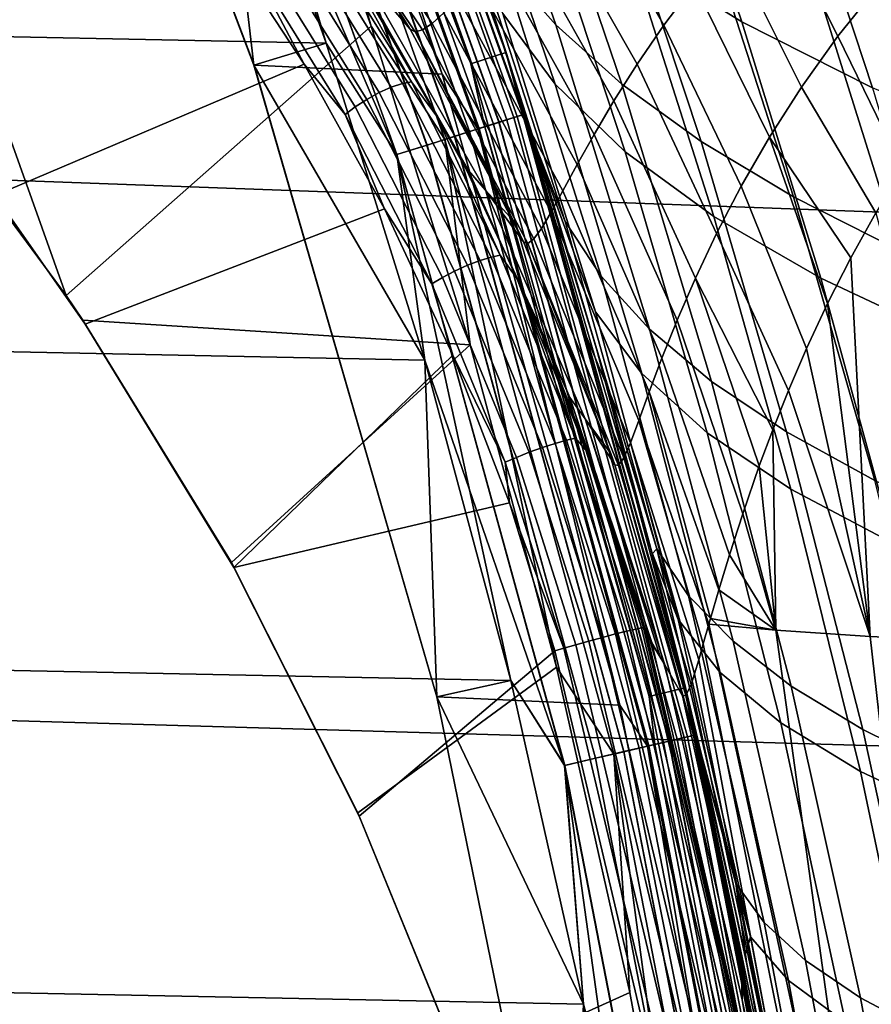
# Model space of a CAD drawing. Header units: metres. Extents: x -25 to 132, y -25 to 47.
# Tile 80 of 153: x 22.33 to 24.86, y 4.89 to 7.82. Entities that reach past the tile are written whole.
import ezdxf

# ---------------------------------------------------------------- set-up
doc = ezdxf.new("R2010")
doc.units = ezdxf.units.M
doc.layers.add('solid_12_061_031_XXX', color=7, linetype='CONTINUOUS')

msp = doc.modelspace()

# ---------------------------------------------------------------- linework, layer by layer
at = {"layer": 'solid_12_061_031_XXX'}
for points in [[(-22.5417, 9.598001), (22.909943, 8.682424), (23.241055, 7.752637), (-22.90999, 8.6823)], [(23.774746, 7.724857, 100.201744), (23.095371, 9.56639, 100.201744), (22.994549, 9.524642, 112.706161), (23.670956, 7.691156, 112.706161)], [(23.179958, 9.342362, 100.149643), (23.095371, 9.56639, 100.201744), (23.774746, 7.724857, 100.201744)], [(23.879459, 7.400772, 11.327704), (23.776426, 7.725385, 0.5), (23.097004, 9.567048, 0.5), (23.696688, 7.966616, 11.512766)], [(23.17865, 9.341835, 0.402455), (23.097004, 9.567048, 0.5), (23.776426, 7.725385, 0.5)], [(23.097004, 9.567048, 99), (23.776426, 7.725385, 99), (23.4683, 8.616199, 91.984703), (23.246632, 9.197507, 91.761658)], [(23.178757, 9.341878, 99.09697), (23.776426, 7.725385, 99), (23.097004, 9.567048, 99)], [(23.068775, 9.297551, 112.919861), (23.670956, 7.691156, 112.706161), (22.994549, 9.524642, 112.706161)], [(22.3328, 9.514504, 100), (23.025963, 7.687922, 100), (23.025928, 7.688026, 99.5), (22.332809, 9.514493, 99.5)], [(22.3328, 9.514504, 100), (22.911938, 9.485632, 100), (23.585161, 7.66095, 100), (23.025963, 7.687922, 100)], [(22.332809, 9.514493, 99.5), (23.025928, 7.688026, 99.5), (22.909941, 8.682426, 99.5)], [(23.048517, 9.289388, 100.006836), (23.585161, 7.66095, 100), (22.911938, 9.485632, 100)], [(23.80822, 7.534568, 100.100967), (23.161596, 9.334962, 100.100967), (23.179958, 9.342362, 100.149643), (23.827095, 7.540542, 100.149643)], [(23.827095, 7.540542, 100.149643), (23.179958, 9.342362, 100.149643), (23.774746, 7.724857, 100.201744)], [(23.109304, 9.313887, 0.222052), (23.754467, 7.517558, 0.222052), (23.695089, 7.498766, 0.146238), (23.051538, 9.290605, 0.146238)], [(23.75478, 7.517656, 99.277458), (23.109608, 9.314009, 99.277458), (23.051926, 9.29076, 99.353348), (23.695486, 7.498892, 99.353348)], [(23.738249, 7.512424, 100.027008), (23.093525, 9.307527, 100.027008), (23.132107, 9.323076, 100.05912), (23.777906, 7.524975, 100.05912)], [(23.152225, 9.331185, 0.308568), (23.798588, 7.53152, 0.308568), (23.754467, 7.517558, 0.222052), (23.109304, 9.313887, 0.222052)], [(23.798801, 7.531588, 99.190887), (23.152433, 9.331269, 99.190887), (23.109608, 9.314009, 99.277458), (23.75478, 7.517656, 99.277458)], [(23.777906, 7.524975, 100.05912), (23.132107, 9.323076, 100.05912), (23.161596, 9.334962, 100.100967), (23.80822, 7.534568, 100.100967)], [(23.17865, 9.341835, 0.402455), (23.82575, 7.540116, 0.402455), (23.798588, 7.53152, 0.308568), (23.152225, 9.331185, 0.308568)], [(23.825859, 7.540151, 99.09697), (23.178757, 9.341878, 99.09697), (23.152433, 9.331269, 99.190887), (23.798801, 7.531588, 99.190887)], [(23.17865, 9.341835, 0.402455), (23.776426, 7.725385, 0.5), (23.82575, 7.540116, 0.402455)], [(23.825859, 7.540151, 99.09697), (23.776426, 7.725385, 99), (23.178757, 9.341878, 99.09697)], [(23.051538, 9.290605, 0.146238), (23.695089, 7.498766, 0.146238), (23.62274, 7.47587, 0.084047), (22.981153, 9.262237, 0.084047)], [(23.695486, 7.498892, 99.353348), (23.051926, 9.29076, 99.353348), (22.981607, 9.26242, 99.415627), (23.623207, 7.476017, 99.415627)], [(23.712807, 7.504373, 112.919861), (23.068775, 9.297551, 112.919861), (23.024567, 9.279734, 113.129547), (23.667364, 7.489992, 113.129547)], [(23.691984, 7.497784, 100.006836), (23.048517, 9.289388, 100.006836), (23.093525, 9.307527, 100.027008), (23.738249, 7.512424, 100.027008)], [(23.691984, 7.497784, 100.006836), (23.585161, 7.66095, 100), (23.048517, 9.289388, 100.006836)], [(23.712807, 7.504373, 112.919861), (23.670956, 7.691156, 112.706161), (23.068775, 9.297551, 112.919861)], [(22.981153, 9.262237, 0.084047), (23.62274, 7.47587, 0.084047), (23.540203, 7.449749, 0.037873), (22.90086, 9.229876, 0.037873)], [(23.623207, 7.476017, 99.415627), (22.981607, 9.26242, 99.415627), (22.901363, 9.230079, 99.461899), (23.540722, 7.449914, 99.461899)], [(23.667364, 7.489992, 113.129547), (23.024567, 9.279734, 113.129547), (22.953003, 9.250892, 113.330261), (23.593803, 7.466712, 113.330261)], [(22.90086, 9.229876, 0.037873), (23.540203, 7.449749, 0.037873), (23.450661, 7.421412, 0.009493), (22.813747, 9.194766, 0.009493)], [(23.540722, 7.449914, 99.461899), (22.901363, 9.230079, 99.461899), (22.814283, 9.194983, 99.490395), (23.45121, 7.421586, 99.490395)], [(22.953003, 9.250892, 113.330261), (23.040827, 8.738224, 113.5177), (23.373991, 7.80338, 113.5177)], [(23.593803, 7.466712, 113.330261), (22.953003, 9.250892, 113.330261), (23.373991, 7.80338, 113.5177)], [(22.813747, 9.194766, 0.009493), (23.450661, 7.421412, 0.009493), (22.909943, 8.682424)], [(22.814283, 9.194983, 99.490395), (22.909941, 8.682426, 99.5), (23.241053, 7.752641, 99.5)], [(23.45121, 7.421586, 99.490395), (22.814283, 9.194983, 99.490395), (23.241053, 7.752641, 99.5)], [(19.734591, 9.042076, 137.897537), (19.615767, 7.443896, 138.384827), (28.245926, 7.127742, 140.651291), (28.352051, 8.664985, 140.214264)], [(23.441706, 8.890925, 90.499023), (23.76543, 7.987307, 90.825294), (23.923561, 7.807813, 90.176483), (23.615593, 8.689999, 89.866661)], [(23.876598, 8.77948, 19.161814), (24.226883, 8.552016, 20.905201), (24.477343, 7.816381, 20.608736), (24.143881, 8.022228, 18.850821)], [(22.467213, 7.002383, 115.08802), (21.844063, 8.750419, 115.090927), (22.008465, 7.621965, 115.404785)], [(23.373991, 7.80338, 113.5177), (23.040827, 8.738224, 113.5177), (21.844063, 8.750419, 115.090927), (22.467213, 7.002383, 115.08802)], [(23.465393, 8.700306, 13.588359), (23.638655, 8.46389, 15.338608), (23.921249, 7.63128, 15.03399), (23.76638, 7.841608, 13.268168)], [(24.421219, 8.723505, 87.059242), (24.693884, 7.940378, 87.342583), (25.063793, 7.766521, 86.726929), (24.80512, 8.532867, 86.458061)], [(-22.90999, 8.6823), (23.241055, 7.752637), (23.534401, 6.810429), (-23.241096, 7.75251)], [(23.025928, 7.688026, 99.5), (23.241053, 7.752641, 99.5), (22.909941, 8.682426, 99.5)], [(23.450661, 7.421412, 0.009493), (23.241055, 7.752637), (22.909943, 8.682424)], [(23.615593, 8.689999, 89.866661), (23.923561, 7.807813, 90.176483), (24.120377, 7.631427, 89.526588), (23.827419, 8.492844, 89.232651)], [(23.776426, 7.725385, 99), (23.675726, 8.0287, 92.19133), (23.4683, 8.616199, 91.984703)], [(24.226883, 8.552016, 20.905201), (24.631025, 8.335284, 22.647749), (24.865681, 7.620053, 22.365122), (24.477343, 7.816381, 20.608736)], [(24.80512, 8.532867, 86.458061), (25.063793, 7.766521, 86.726929), (25.474493, 7.599457, 86.122757), (25.22924, 8.349895, 85.867508)], [(22.896116, 8.115783, 115.242714), (23.17499, 7.690835, 115.071045), (22.25499, 7.300352, 116.364601), (21.812466, 8.517506, 116.371117)], [(23.638655, 8.46389, 15.338608), (23.864574, 8.237944, 17.093428), (24.129972, 7.430093, 16.803648), (23.921249, 7.63128, 15.03399)], [(23.827419, 8.492844, 89.232651), (24.120377, 7.631427, 89.526588), (24.355923, 7.460516, 88.87767), (24.077152, 8.30204, 88.598793)], [(23.108089, 8.379309, 125.228302), (23.489996, 7.794461, 124.925476), (23.435856, 7.882932, 124.9263)], [(23.108089, 8.379309, 125.228302), (23.505577, 7.786881, 125.223358), (23.489996, 7.794461, 124.925476)], [(23.108089, 8.379309, 125.228302), (23.135834, 8.377874, 125.531128), (23.527483, 7.792335, 125.526497), (23.505577, 7.786881, 125.223358)], [(23.135834, 8.377874, 125.531128), (23.172251, 8.385601, 125.840355), (23.555841, 7.811124, 125.835274), (23.527483, 7.792335, 125.526497)], [(23.172251, 8.385601, 125.840355), (23.217075, 8.40329, 126.156059), (23.590961, 7.843197, 126.149788), (23.555841, 7.811124, 125.835274)], [(23.97905, 8.268615, 128.141113), (24.080683, 8.36692, 128.485916), (24.336006, 7.927693, 128.490891), (24.244951, 7.806427, 128.15126)], [(24.631025, 8.335284, 22.647749), (25.08943, 8.128927, 24.387249), (25.309223, 7.432926, 24.117777), (24.865681, 7.620053, 22.365122)], [(24.077152, 8.30204, 88.598793), (24.355923, 7.460516, 88.87767), (24.630726, 7.296124, 88.232246), (24.365366, 8.118722, 87.967529)], [(24.55595, 8.181136, 129.175095), (24.686556, 8.310845, 129.518967), (24.884024, 7.925667, 129.54158), (24.762476, 7.77344, 129.204849)], [(23.889366, 8.175943, 127.799126), (23.97905, 8.268615, 128.141113), (24.244951, 7.806427, 128.15126), (24.165373, 7.690631, 127.813744)], [(23.122629, 8.256307, 115.337822), (23.293354, 8.013381, 118.199982), (23.664131, 7.373832, 118.198395), (23.411215, 7.818591, 115.163589)], [(23.297297, 7.99309, 115.193535), (23.122629, 8.256307, 115.337822), (23.411215, 7.818591, 115.163589)], [(23.864574, 8.237944, 17.093428), (24.143881, 8.022228, 18.850821), (24.393192, 7.237839, 18.575138), (24.129972, 7.430093, 16.803648)], [(23.951271, 7.223049, 91.771309), (23.643877, 8.173783, 91.468956), (23.675726, 8.0287, 92.19133), (23.868671, 7.435493, 92.381538)], [(23.643877, 8.173783, 91.468956), (23.951271, 7.223049, 91.771309), (24.058088, 7.059613, 91.111588), (23.76543, 7.987307, 90.825294)], [(23.810791, 8.090215, 127.460487), (23.889366, 8.175943, 127.799126), (24.165373, 7.690631, 127.813744), (24.096422, 7.581828, 127.478661)], [(24.439388, 8.053027, 128.832291), (24.55595, 8.181136, 129.175095), (24.762476, 7.77344, 129.204849), (24.654348, 7.622156, 128.868759)], [(23.005373, 8.011831, 115.159279), (23.17499, 7.690835, 115.071045), (22.896116, 8.115783, 115.242714)], [(23.434429, 7.621939, 114.973534), (23.136049, 8.103572, 115.151489), (23.168446, 8.115335, 115.175499), (23.467289, 7.632957, 114.997276)], [(23.467289, 7.632957, 114.997276), (23.168446, 8.115335, 115.175499), (23.195446, 8.120141, 115.207321), (23.494148, 7.63799, 115.029175)], [(23.297297, 7.99309, 115.193535), (23.494148, 7.63799, 115.029175), (23.195446, 8.120141, 115.207321)], [(24.365366, 8.118722, 87.967529), (24.630726, 7.296124, 88.232246), (24.946341, 7.13597, 87.593864), (24.693884, 7.940378, 87.342583)], [(23.361298, 7.58581, 114.957199), (23.065453, 8.063344, 115.133644), (23.100796, 8.085776, 115.137161), (23.398151, 7.605802, 114.959816)], [(23.398151, 7.605802, 114.959816), (23.100796, 8.085776, 115.137161), (23.136049, 8.103572, 115.151489), (23.434429, 7.621939, 114.973534)], [(23.742476, 8.012779, 127.125725), (23.810791, 8.090215, 127.460487), (24.096422, 7.581828, 127.478661), (24.037247, 7.481658, 127.146347)], [(23.326759, 7.563532, 114.965889), (23.032791, 8.038034, 115.141212), (23.065453, 8.063344, 115.133644), (23.361298, 7.58581, 114.957199)], [(23.297247, 7.540716, 114.985199), (23.005373, 8.011831, 115.159279), (23.032791, 8.038034, 115.141212), (23.326759, 7.563532, 114.965889)], [(23.776426, 7.725385, 99), (23.868671, 7.435493, 92.381538), (23.675726, 8.0287, 92.19133)], [(24.336006, 7.927693, 128.490891), (24.439388, 8.053027, 128.832291), (24.654348, 7.622156, 128.868759), (24.558758, 7.47308, 128.533417)], [(23.297247, 7.540716, 114.985199), (23.17499, 7.690835, 115.071045), (23.005373, 8.011831, 115.159279)], [(23.348955, 7.960381, 121.56649), (23.714991, 7.315704, 121.562874), (23.664131, 7.373832, 118.198395), (23.293354, 8.013381, 118.199982)], [(23.683592, 7.944982, 126.795372), (23.742476, 8.012779, 127.125725), (24.037247, 7.481658, 127.146347), (23.986992, 7.391848, 126.817123)], [(24.143881, 8.022228, 18.850821), (24.477343, 7.816381, 20.608736), (24.711575, 7.054195, 20.346422), (24.393192, 7.237839, 18.575138)], [(23.494148, 7.63799, 115.029175), (23.297297, 7.99309, 115.193535), (23.411215, 7.818591, 115.163589), (23.568367, 7.536581, 115.035957)], [(23.76638, 7.841608, 13.268168), (24.04122, 6.954254, 12.986567), (23.879459, 7.400772, 11.327704), (23.696688, 7.966616, 11.512766)], [(23.76543, 7.987307, 90.825294), (24.058088, 7.059613, 91.111588), (24.202545, 6.902122, 90.447708), (23.923561, 7.807813, 90.176483)], [(23.489996, 7.794461, 124.925476), (23.797781, 7.224989, 124.920738), (23.714991, 7.315704, 121.562874), (23.348955, 7.960381, 121.56649)], [(23.435856, 7.882932, 124.9263), (23.489996, 7.794461, 124.925476), (23.348955, 7.960381, 121.56649)], [(23.633333, 7.88809, 126.469917), (23.683592, 7.944982, 126.795372), (23.986992, 7.391848, 126.817123), (23.944807, 7.314171, 126.491318)], [(24.693884, 7.940378, 87.342583), (24.946341, 7.13597, 87.593864), (25.303711, 6.979617, 86.965469), (25.063793, 7.766521, 86.726929)], [(24.244951, 7.806427, 128.15126), (24.336006, 7.927693, 128.490891), (24.558758, 7.47308, 128.533417), (24.474846, 7.327613, 128.198975)], [(24.762476, 7.77344, 129.204849), (24.884024, 7.925667, 129.54158), (25.036896, 7.504927, 129.547943), (24.954309, 7.379496, 129.312454)], [(23.590961, 7.843197, 126.149788), (23.633333, 7.88809, 126.469917), (23.944807, 7.314171, 126.491318), (23.909863, 7.250366, 126.169212)], [(23.555841, 7.811124, 125.835274), (23.590961, 7.843197, 126.149788), (23.909863, 7.250366, 126.169212), (23.881361, 7.202048, 125.851021)], [(23.76638, 7.841608, 13.268168), (23.921249, 7.63128, 15.03399), (24.179832, 6.770471, 14.766937), (24.04122, 6.954254, 12.986567)], [(23.669245, 6.855877, 113.5177), (23.373991, 7.80338, 113.5177), (22.467213, 7.002383, 115.08802), (22.516632, 6.92944, 115.054115)], [(23.593803, 7.466712, 113.330261), (23.373991, 7.80338, 113.5177), (23.669245, 6.855877, 113.5177)], [(23.568367, 7.536581, 115.035957), (23.411215, 7.818591, 115.163589), (23.664131, 7.373832, 118.198395), (23.659014, 7.374689, 115.028374)], [(23.505577, 7.786881, 125.223358), (23.797781, 7.224989, 124.920738), (23.489996, 7.794461, 124.925476)], [(23.505577, 7.786881, 125.223358), (23.527483, 7.792335, 125.526497), (23.858562, 7.170609, 125.53685), (23.840824, 7.157127, 125.226685)], [(23.527483, 7.792335, 125.526497), (23.555841, 7.811124, 125.835274), (23.881361, 7.202048, 125.851021), (23.858562, 7.170609, 125.53685)], [(23.923561, 7.807813, 90.176483), (24.202545, 6.902122, 90.447708), (24.386354, 6.747108, 89.783447), (24.120377, 7.631427, 89.526588)], [(24.165373, 7.690631, 127.813744), (24.244951, 7.806427, 128.15126), (24.474846, 7.327613, 128.198975), (24.40177, 7.187314, 127.865494)], [(24.477343, 7.816381, 20.608736), (24.865681, 7.620053, 22.365122), (25.085743, 6.878853, 22.115446), (24.711575, 7.054195, 20.346422)], [(23.505577, 7.786881, 125.223358), (23.827606, 7.162333, 124.920273), (23.797781, 7.224989, 124.920738)], [(23.505577, 7.786881, 125.223358), (23.840824, 7.157127, 125.226685), (23.827606, 7.162333, 124.920273)], [(24.654348, 7.622156, 128.868759), (24.762476, 7.77344, 129.204849), (24.954309, 7.379496, 129.312454), (24.875126, 7.248074, 129.066452)], [(-23.241096, 7.75251), (23.534401, 6.810429), (23.789553, 5.857237), (-23.534437, 6.810306)], [(23.025928, 7.688026, 99.5), (23.534401, 6.810431, 99.5), (23.241053, 7.752641, 99.5)], [(23.45121, 7.421586, 99.490395), (23.241053, 7.752641, 99.5), (23.534401, 6.810431, 99.5)], [(23.450661, 7.421412, 0.009493), (23.534401, 6.810429), (23.241055, 7.752637)], [(24.307541, 5.835702, 100.201744), (23.774746, 7.724857, 100.201744), (23.670956, 7.691156, 112.706161), (24.201427, 5.810247, 112.706161)], [(23.827095, 7.540542, 100.149643), (23.774746, 7.724857, 100.201744), (24.307541, 5.835702, 100.201744)], [(24.354523, 5.644218, 10.863677), (24.309256, 5.836102, 0.5), (23.776426, 7.725385, 0.5), (24.208878, 6.239413, 11.003727)], [(23.82575, 7.540116, 0.402455), (23.776426, 7.725385, 0.5), (24.309256, 5.836102, 0.5)], [(24.05035, 6.825001, 11.158178), (24.208878, 6.239413, 11.003727), (23.776426, 7.725385, 0.5)], [(23.879459, 7.400772, 11.327704), (24.05035, 6.825001, 11.158178), (23.776426, 7.725385, 0.5)], [(23.776426, 7.725385, 99), (24.309256, 5.836102, 99), (24.046932, 6.837034, 92.555382), (23.868671, 7.435493, 92.381538)], [(23.825859, 7.540151, 99.09697), (24.309256, 5.836102, 99), (23.776426, 7.725385, 99)], [(23.17499, 7.690835, 115.071045), (23.414196, 7.260462, 114.938034), (22.523949, 6.917637, 116.190666), (22.25499, 7.300352, 116.364601)], [(23.025928, 7.688026, 99.5), (23.569775, 5.809067, 99.5), (23.534401, 6.810431, 99.5)], [(23.56982, 5.80886, 100), (23.569775, 5.809067, 99.5), (23.025928, 7.688026, 99.5), (23.025963, 7.687922, 100)], [(23.025963, 7.687922, 100), (23.585161, 7.66095, 100), (24.113699, 5.784334, 100), (23.56982, 5.80886, 100)], [(23.297247, 7.540716, 114.985199), (23.414196, 7.260462, 114.938034), (23.17499, 7.690835, 115.071045)], [(23.712807, 7.504373, 112.919861), (24.201427, 5.810247, 112.706161), (23.670956, 7.691156, 112.706161)], [(24.096422, 7.581828, 127.478661), (24.165373, 7.690631, 127.813744), (24.40177, 7.187314, 127.865494), (24.338705, 7.053921, 127.533028)], [(23.691984, 7.497784, 100.006836), (24.113699, 5.784334, 100), (23.585161, 7.66095, 100)], [(22.008465, 7.621965, 115.404785), (22.25499, 7.300352, 116.364601), (22.523949, 6.917637, 116.190666), (22.467213, 7.002383, 115.08802)], [(23.660931, 7.092495, 114.822777), (23.398151, 7.605802, 114.959816), (23.434429, 7.621939, 114.973534), (23.698156, 7.106779, 114.835999)], [(23.698156, 7.106779, 114.835999), (23.434429, 7.621939, 114.973534), (23.467289, 7.632957, 114.997276), (23.731426, 7.116993, 114.859528)], [(23.731426, 7.116993, 114.859528), (23.467289, 7.632957, 114.997276), (23.494148, 7.63799, 115.029175), (23.758127, 7.122338, 114.89151)], [(23.568367, 7.536581, 115.035957), (23.758127, 7.122338, 114.89151), (23.494148, 7.63799, 115.029175)], [(23.921249, 7.63128, 15.03399), (24.129972, 7.430093, 16.803648), (24.373396, 6.594504, 16.550365), (24.179832, 6.770471, 14.766937)], [(24.120377, 7.631427, 89.526588), (24.386354, 6.747108, 89.783447), (24.609608, 6.596705, 89.121025), (24.355923, 7.460516, 88.87767)], [(24.558758, 7.47308, 128.533417), (24.654348, 7.622156, 128.868759), (24.875126, 7.248074, 129.066452), (24.800962, 7.114532, 128.814651)], [(23.586363, 7.056434, 114.830505), (23.326759, 7.563532, 114.965889), (23.361298, 7.58581, 114.957199), (23.622665, 7.075263, 114.8209)], [(23.622665, 7.075263, 114.8209), (23.361298, 7.58581, 114.957199), (23.398151, 7.605802, 114.959816), (23.660931, 7.092495, 114.822777)], [(23.554871, 7.037485, 114.850845), (23.297247, 7.540716, 114.985199), (23.326759, 7.563532, 114.965889), (23.586363, 7.056434, 114.830505)], [(24.037247, 7.481658, 127.146347), (24.096422, 7.581828, 127.478661), (24.338705, 7.053921, 127.533028), (24.284843, 6.929371, 127.201614)], [(23.554871, 7.037485, 114.850845), (23.414196, 7.260462, 114.938034), (23.297247, 7.540716, 114.985199)], [(23.758127, 7.122338, 114.89151), (23.568367, 7.536581, 115.035957), (23.659014, 7.374689, 115.028374), (23.808287, 7.05171, 114.914513)], [(23.798588, 7.53152, 0.308568), (24.30529, 5.687657, 0.308568), (24.260231, 5.677113, 0.222052), (23.754467, 7.517558, 0.222052)], [(24.30551, 5.687708, 99.190887), (23.798801, 7.531588, 99.190887), (23.75478, 7.517656, 99.277458), (24.26055, 5.677187, 99.277458)], [(24.284168, 5.682714, 100.05912), (23.777906, 7.524975, 100.05912), (23.80822, 7.534568, 100.100967), (24.315126, 5.689959, 100.100967)], [(23.82575, 7.540116, 0.402455), (24.333031, 5.694149, 0.402455), (24.30529, 5.687657, 0.308568), (23.798588, 7.53152, 0.308568)], [(24.333143, 5.694175, 99.09697), (23.825859, 7.540151, 99.09697), (23.798801, 7.531588, 99.190887), (24.30551, 5.687708, 99.190887)], [(24.315126, 5.689959, 100.100967), (23.80822, 7.534568, 100.100967), (23.827095, 7.540542, 100.149643), (24.334404, 5.69447, 100.149643)], [(23.82575, 7.540116, 0.402455), (24.309256, 5.836102, 0.5), (24.333031, 5.694149, 0.402455)], [(24.333143, 5.694175, 99.09697), (24.309256, 5.836102, 99), (23.825859, 7.540151, 99.09697)], [(24.334404, 5.69447, 100.149643), (23.827095, 7.540542, 100.149643), (24.307541, 5.835702, 100.201744)], [(23.695089, 7.498766, 0.146238), (24.199589, 5.662922, 0.146238), (24.125698, 5.645631, 0.084047), (23.62274, 7.47587, 0.084047)], [(24.199993, 5.663017, 99.353348), (23.695486, 7.498892, 99.353348), (23.623207, 7.476017, 99.415627), (24.126175, 5.645742, 99.415627)], [(24.217684, 5.667156, 112.919861), (23.712807, 7.504373, 112.919861), (23.667364, 7.489992, 113.129547), (24.171272, 5.656296, 113.129547)], [(24.196417, 5.66218, 100.006836), (23.691984, 7.497784, 100.006836), (23.738249, 7.512424, 100.027008), (24.243666, 5.673236, 100.027008)], [(24.196417, 5.66218, 100.006836), (24.113699, 5.784334, 100), (23.691984, 7.497784, 100.006836)], [(23.754467, 7.517558, 0.222052), (24.260231, 5.677113, 0.222052), (24.199589, 5.662922, 0.146238), (23.695089, 7.498766, 0.146238)], [(24.26055, 5.677187, 99.277458), (23.75478, 7.517656, 99.277458), (23.695486, 7.498892, 99.353348), (24.199993, 5.663017, 99.353348)], [(24.217684, 5.667156, 112.919861), (24.201427, 5.810247, 112.706161), (23.712807, 7.504373, 112.919861)], [(24.243666, 5.673236, 100.027008), (23.738249, 7.512424, 100.027008), (23.777906, 7.524975, 100.05912), (24.284168, 5.682714, 100.05912)], [(23.62274, 7.47587, 0.084047), (24.125698, 5.645631, 0.084047), (24.041405, 5.625906, 0.037873), (23.540203, 7.449749, 0.037873)], [(24.126175, 5.645742, 99.415627), (23.623207, 7.476017, 99.415627), (23.540722, 7.449914, 99.461899), (24.041935, 5.626029, 99.461899)], [(24.171272, 5.656296, 113.129547), (23.667364, 7.489992, 113.129547), (23.593803, 7.466712, 113.330261), (24.096146, 5.638715, 113.330261)], [(23.986992, 7.391848, 126.817123), (24.037247, 7.481658, 127.146347), (24.284843, 6.929371, 127.201614), (24.239376, 6.815803, 126.871292)], [(24.474846, 7.327613, 128.198975), (24.558758, 7.47308, 128.533417), (24.731823, 6.978845, 128.556274), (24.669359, 6.844746, 128.297546)], [(24.558758, 7.47308, 128.533417), (24.800962, 7.114532, 128.814651), (24.731823, 6.978845, 128.556274)], [(19.615767, 7.443896, 138.384827), (19.520662, 5.818537, 138.776947), (28.161058, 5.567864, 141.002716), (28.245926, 7.127742, 140.651291)], [(23.540203, 7.449749, 0.037873), (24.041405, 5.625906, 0.037873), (23.949955, 5.604506, 0.009493), (23.450661, 7.421412, 0.009493)], [(24.041935, 5.626029, 99.461899), (23.540722, 7.449914, 99.461899), (23.45121, 7.421586, 99.490395), (23.950518, 5.604637, 99.490395)], [(23.593803, 7.466712, 113.330261), (23.669245, 6.855877, 113.5177), (23.926107, 5.897254, 113.5177)], [(24.096146, 5.638715, 113.330261), (23.593803, 7.466712, 113.330261), (23.926107, 5.897254, 113.5177)], [(24.355923, 7.460516, 88.87767), (24.609608, 6.596705, 89.121025), (24.872772, 6.451859, 88.463058), (24.630726, 7.296124, 88.232246)], [(23.450661, 7.421412, 0.009493), (23.949955, 5.604506, 0.009493), (23.534401, 6.810429)], [(23.45121, 7.421586, 99.490395), (23.534401, 6.810431, 99.5), (23.789551, 5.85724, 99.5)], [(23.950518, 5.604637, 99.490395), (23.45121, 7.421586, 99.490395), (23.789551, 5.85724, 99.5)], [(24.223614, 6.249112, 92.03231), (23.951271, 7.223049, 91.771309), (23.868671, 7.435493, 92.381538), (24.046932, 6.837034, 92.555382)], [(24.129972, 7.430093, 16.803648), (24.393192, 7.237839, 18.575138), (24.622454, 6.426177, 18.334846), (24.373396, 6.594504, 16.550365)], [(24.287575, 6.038547, 12.743577), (24.05035, 6.825001, 11.158178), (23.879459, 7.400772, 11.327704), (24.04122, 6.954254, 12.986567)], [(23.944807, 7.314171, 126.491318), (23.986992, 7.391848, 126.817123), (24.239376, 6.815803, 126.871292), (24.201506, 6.715534, 126.542107)], [(23.869295, 6.924932, 114.929764), (23.659014, 7.374689, 115.028374), (23.664131, 7.373832, 118.198395), (23.965393, 6.698746, 118.197067)], [(23.808287, 7.05171, 114.914513), (23.659014, 7.374689, 115.028374), (23.869295, 6.924932, 114.929764)], [(23.714991, 7.315704, 121.562874), (24.010796, 6.635929, 121.559898), (23.965393, 6.698746, 118.197067), (23.664131, 7.373832, 118.198395)], [(24.40177, 7.187314, 127.865494), (24.474846, 7.327613, 128.198975), (24.669359, 6.844746, 128.297546), (24.61549, 6.720108, 128.050674)], [(23.827606, 7.162333, 124.920273), (24.087143, 6.532056, 124.916168), (24.010796, 6.635929, 121.559898), (23.714991, 7.315704, 121.562874)], [(23.797781, 7.224989, 124.920738), (23.827606, 7.162333, 124.920273), (23.714991, 7.315704, 121.562874)], [(23.909863, 7.250366, 126.169212), (23.944807, 7.314171, 126.491318), (24.201506, 6.715534, 126.542107), (24.170441, 6.631016, 126.214127)], [(24.630726, 7.296124, 88.232246), (24.872772, 6.451859, 88.463058), (25.17712, 6.310532, 87.812904), (24.946341, 7.13597, 87.593864)], [(23.414196, 7.260462, 114.938034), (23.617203, 6.824684, 114.84111), (22.966465, 6.193285, 115.907089), (22.523949, 6.917637, 116.190666)], [(23.554871, 7.037485, 114.850845), (23.617203, 6.824684, 114.84111), (23.414196, 7.260462, 114.938034)], [(23.881361, 7.202048, 125.851021), (23.909863, 7.250366, 126.169212), (24.170441, 6.631016, 126.214127), (24.145397, 6.564759, 125.887421)], [(24.393192, 7.237839, 18.575138), (24.711575, 7.054195, 20.346422), (24.927576, 6.265207, 20.118345), (24.622454, 6.426177, 18.334846)], [(24.800962, 7.114532, 128.814651), (24.875126, 7.248074, 129.066452), (25.21767, 5.971708, 129.09082), (24.858349, 5.988385, 128.221878)], [(23.951271, 7.223049, 91.771309), (24.223614, 6.249112, 92.03231), (24.317863, 6.109119, 91.357819), (24.058088, 7.059613, 91.111588)], [(23.858562, 7.170609, 125.53685), (23.881361, 7.202048, 125.851021), (24.145397, 6.564759, 125.887421), (24.125603, 6.519215, 125.56208)], [(24.338705, 7.053921, 127.533028), (24.40177, 7.187314, 127.865494), (24.61549, 6.720108, 128.050674), (24.568853, 6.603124, 127.813019)], [(23.840824, 7.157127, 125.226685), (24.087143, 6.532056, 124.916168), (23.827606, 7.162333, 124.920273)], [(23.840824, 7.157127, 125.226685), (23.858562, 7.170609, 125.53685), (24.125603, 6.519215, 125.56208), (24.110313, 6.496648, 125.238235)], [(23.840824, 7.157127, 125.226685), (24.098816, 6.498992, 124.915985), (24.087143, 6.532056, 124.916168)], [(23.840824, 7.157127, 125.226685), (24.110313, 6.496648, 125.238235), (24.098816, 6.498992, 124.915985)], [(23.92197, 6.562559, 114.743973), (23.698156, 7.106779, 114.835999), (23.731426, 7.116993, 114.859528), (23.955591, 6.57192, 114.767357)], [(23.955591, 6.57192, 114.767357), (23.731426, 7.116993, 114.859528), (23.758127, 7.122338, 114.89151), (23.982134, 6.577654, 114.799408)], [(23.808287, 7.05171, 114.914513), (23.982134, 6.577654, 114.799408), (23.758127, 7.122338, 114.89151)], [(23.844393, 6.536119, 114.729729), (23.622665, 7.075263, 114.8209), (23.660931, 7.092495, 114.822777), (23.883909, 6.550305, 114.731094)], [(23.883909, 6.550305, 114.731094), (23.660931, 7.092495, 114.822777), (23.698156, 7.106779, 114.835999), (23.92197, 6.562559, 114.743973)], [(24.731823, 6.978845, 128.556274), (24.800962, 7.114532, 128.814651), (24.858349, 5.988385, 128.221878)], [(23.80652, 6.521114, 114.739983), (23.586363, 7.056434, 114.830505), (23.622665, 7.075263, 114.8209), (23.844393, 6.536119, 114.729729)], [(24.058088, 7.059613, 91.111588), (24.317863, 6.109119, 91.357819), (24.450733, 5.974053, 90.680237), (24.202545, 6.902122, 90.447708)], [(23.773262, 6.506467, 114.761055), (23.554871, 7.037485, 114.850845), (23.586363, 7.056434, 114.830505), (23.80652, 6.521114, 114.739983)], [(23.773262, 6.506467, 114.761055), (23.617203, 6.824684, 114.84111), (23.554871, 7.037485, 114.850845)], [(23.808287, 7.05171, 114.914513), (23.869295, 6.924932, 114.929764), (24.012836, 6.542318, 114.833221)], [(23.808287, 7.05171, 114.914513), (24.012836, 6.542318, 114.833221), (23.982134, 6.577654, 114.799408)], [(24.338705, 7.053921, 127.533028), (24.528841, 6.495879, 127.58699), (24.479475, 6.353274, 127.269981), (24.284843, 6.929371, 127.201614)], [(24.338705, 7.053921, 127.533028), (24.568853, 6.603124, 127.813019), (24.528841, 6.495879, 127.58699)], [(24.711575, 7.054195, 20.346422), (25.085743, 6.878853, 22.115446), (25.289289, 6.11133, 21.898823), (24.927576, 6.265207, 20.118345)], [(22.516632, 6.92944, 115.054115), (22.467213, 7.002383, 115.08802), (22.523949, 6.917637, 116.190666)], [(24.669359, 6.844746, 128.297546), (24.731823, 6.978845, 128.556274), (24.858349, 5.988385, 128.221878)], [(24.04122, 6.954254, 12.986567), (24.179832, 6.770471, 14.766937), (24.412161, 5.881605, 14.537491), (24.287575, 6.038547, 12.743577)], [(22.516632, 6.92944, 115.054115), (22.523949, 6.917637, 116.190666), (22.966465, 6.193285, 115.907089), (22.958937, 6.207895, 114.752975)], [(22.958937, 6.207895, 114.752975), (23.669245, 6.855877, 113.5177), (22.516632, 6.92944, 115.054115)], [(23.869295, 6.924932, 114.929764), (23.965393, 6.698746, 118.197067), (24.194094, 5.995112, 118.238663), (24.043882, 6.470895, 114.866325)], [(24.012836, 6.542318, 114.833221), (23.869295, 6.924932, 114.929764), (24.043882, 6.470895, 114.866325)], [(24.239376, 6.815803, 126.871292), (24.284843, 6.929371, 127.201614), (24.479475, 6.353274, 127.269981), (24.440147, 6.230753, 126.97538)], [(24.202545, 6.902122, 90.447708), (24.450733, 5.974053, 90.680237), (24.623552, 5.840879, 90.003075), (24.386354, 6.747108, 89.783447)], [(23.335129, 5.463652, 114.500961), (23.926107, 5.897254, 113.5177), (23.669245, 6.855877, 113.5177), (22.958937, 6.207895, 114.752975)], [(23.617203, 6.824684, 114.84111), (23.785557, 6.38556, 114.77887), (22.966465, 6.193285, 115.907089)], [(23.773262, 6.506467, 114.761055), (23.785557, 6.38556, 114.77887), (23.617203, 6.824684, 114.84111)], [(24.309256, 5.836102, 99), (24.210329, 6.233775, 92.712906), (24.046932, 6.837034, 92.555382)], [(24.223614, 6.249112, 92.03231), (24.046932, 6.837034, 92.555382), (24.210329, 6.233775, 92.712906)], [(24.287575, 6.038547, 12.743577), (24.208878, 6.239413, 11.003727), (24.05035, 6.825001, 11.158178)], [(24.61549, 6.720108, 128.050674), (24.669359, 6.844746, 128.297546), (24.858349, 5.988385, 128.221878)], [(-23.534437, 6.810306), (23.789553, 5.857237), (24.006157, 4.894311), (-23.789581, 5.857118)], [(23.569775, 5.809067, 99.5), (23.789551, 5.85724, 99.5), (23.534401, 6.810431, 99.5)], [(23.949955, 5.604506, 0.009493), (23.789553, 5.857237), (23.534401, 6.810429)], [(24.201506, 6.715534, 126.542107), (24.239376, 6.815803, 126.871292), (24.440147, 6.230753, 126.97538), (24.408907, 6.127392, 126.702278)], [(24.179832, 6.770471, 14.766937), (24.373396, 6.594504, 16.550365), (24.592684, 5.731173, 16.333637), (24.412161, 5.881605, 14.537491)], [(24.386354, 6.747108, 89.783447), (24.623552, 5.840879, 90.003075), (24.836426, 5.711477, 89.328705), (24.609608, 6.596705, 89.121025)], [(24.170441, 6.631016, 126.214127), (24.201506, 6.715534, 126.542107), (24.38405, 6.042251, 126.449562), (24.379066, 6.024807, 126.393616)], [(24.201506, 6.715534, 126.542107), (24.408907, 6.127392, 126.702278), (24.38405, 6.042251, 126.449562)], [(24.568853, 6.603124, 127.813019), (24.61549, 6.720108, 128.050674), (24.858349, 5.988385, 128.221878), (24.577623, 6.007096, 127.321671)], [(24.010796, 6.635929, 121.559898), (24.233576, 5.927772, 121.589844), (24.211708, 5.964927, 120.043877), (23.965393, 6.698746, 118.197067)], [(23.965393, 6.698746, 118.197067), (24.211708, 5.964927, 120.043877), (24.209209, 5.969187, 119.833664)], [(23.965393, 6.698746, 118.197067), (24.209209, 5.969187, 119.833664), (24.194094, 5.995112, 118.238663)], [(24.010796, 6.635929, 121.559898), (24.247631, 5.903907, 122.411118), (24.233576, 5.927772, 121.589844)], [(24.098816, 6.498992, 124.915985), (24.300613, 5.812107, 124.912651), (24.247631, 5.903907, 122.411118), (24.010796, 6.635929, 121.559898)], [(24.087143, 6.532056, 124.916168), (24.098816, 6.498992, 124.915985), (24.010796, 6.635929, 121.559898)], [(24.145397, 6.564759, 125.887421), (24.170441, 6.631016, 126.214127), (24.362339, 5.966215, 126.189781), (24.348621, 5.91875, 125.998718)], [(24.170441, 6.631016, 126.214127), (24.379066, 6.024807, 126.393616), (24.362339, 5.966215, 126.189781)], [(24.373396, 6.594504, 16.550365), (24.622454, 6.426177, 18.334846), (24.829592, 5.587106, 18.130014), (24.592684, 5.731173, 16.333637)], [(24.528841, 6.495879, 127.58699), (24.568853, 6.603124, 127.813019), (24.577623, 6.007096, 127.321671)], [(24.609608, 6.596705, 89.121025), (24.836426, 5.711477, 89.328705), (25.089741, 5.586686, 88.659775), (24.872772, 6.451859, 88.463058)], [(23.92197, 6.562559, 114.743973), (24.10117, 5.995702, 114.701302), (24.062426, 5.985609, 114.688583), (23.883909, 6.550305, 114.731094)], [(23.955591, 6.57192, 114.767357), (24.135073, 6.00417, 114.724617), (24.10117, 5.995702, 114.701302), (23.92197, 6.562559, 114.743973)], [(23.982134, 6.577654, 114.799408), (24.161474, 6.01035, 114.756699), (24.135073, 6.00417, 114.724617), (23.955591, 6.57192, 114.767357)], [(24.012836, 6.542318, 114.833221), (24.178305, 6.013757, 114.795044), (24.161474, 6.01035, 114.756699), (23.982134, 6.577654, 114.799408)], [(24.125603, 6.519215, 125.56208), (24.145397, 6.564759, 125.887421), (24.335987, 5.877009, 125.796112), (24.325764, 5.84596, 125.604263)], [(24.145397, 6.564759, 125.887421), (24.348621, 5.91875, 125.998718), (24.335987, 5.877009, 125.796112)], [(23.844393, 6.536119, 114.729729), (24.021879, 5.974683, 114.687462), (23.98271, 5.963782, 114.698029), (23.80652, 6.521114, 114.739983)], [(23.883909, 6.550305, 114.731094), (24.062426, 5.985609, 114.688583), (24.021879, 5.974683, 114.687462), (23.844393, 6.536119, 114.729729)], [(24.012836, 6.542318, 114.833221), (24.184258, 6.014092, 114.836586), (24.178305, 6.013757, 114.795044)], [(24.012836, 6.542318, 114.833221), (24.043882, 6.470895, 114.866325), (24.184258, 6.014092, 114.836586)], [(23.80652, 6.521114, 114.739983), (23.98271, 5.963782, 114.698029), (23.947989, 5.95376, 114.719444), (23.773262, 6.506467, 114.761055)], [(23.773262, 6.506467, 114.761055), (23.947989, 5.95376, 114.719444), (23.785557, 6.38556, 114.77887)], [(24.110313, 6.496648, 125.238235), (24.125603, 6.519215, 125.56208), (24.325764, 5.84596, 125.604263), (24.310627, 5.812525, 125.246185)], [(24.098816, 6.498992, 124.915985), (24.110313, 6.496648, 125.238235), (24.310627, 5.812525, 125.246185), (24.300613, 5.812107, 124.912651)], [(24.479475, 6.353274, 127.269981), (24.528841, 6.495879, 127.58699), (24.577623, 6.007096, 127.321671)], [(24.043882, 6.470895, 114.866325), (24.188498, 6.004927, 117.325882), (24.184258, 6.014092, 114.836586)], [(24.043882, 6.470895, 114.866325), (24.194094, 5.995112, 118.238663), (24.188498, 6.004927, 117.325882)], [(24.622454, 6.426177, 18.334846), (24.927576, 6.265207, 20.118345), (25.123352, 5.449166, 19.924595), (24.829592, 5.587106, 18.130014)], [(23.785557, 6.38556, 114.77887), (23.920631, 5.945462, 114.749756), (23.338923, 5.453965, 115.673569), (22.966465, 6.193285, 115.907089)], [(23.947989, 5.95376, 114.719444), (23.920631, 5.945462, 114.749756), (23.785557, 6.38556, 114.77887)], [(24.440147, 6.230753, 126.97538), (24.479475, 6.353274, 127.269981), (24.577623, 6.007096, 127.321671)], [(24.503082, 5.094904, 12.539218), (24.354523, 5.644218, 10.863677), (24.208878, 6.239413, 11.003727), (24.287575, 6.038547, 12.743577)], [(24.459093, 5.253431, 92.251938), (24.223614, 6.249112, 92.03231), (24.210329, 6.233775, 92.712906), (24.358727, 5.626051, 92.854286)], [(24.223614, 6.249112, 92.03231), (24.459093, 5.253431, 92.251938), (24.542938, 5.137123, 91.563919), (24.317863, 6.109119, 91.357819)], [(24.309256, 5.836102, 99), (24.358727, 5.626051, 92.854286), (24.210329, 6.233775, 92.712906)], [(24.408907, 6.127392, 126.702278), (24.440147, 6.230753, 126.97538), (24.577623, 6.007096, 127.321671)], [(22.958937, 6.207895, 114.752975), (22.966465, 6.193285, 115.907089), (23.338923, 5.453965, 115.673569), (23.335129, 5.463652, 114.500961)], [(24.38405, 6.042251, 126.449562), (24.408907, 6.127392, 126.702278), (24.577623, 6.007096, 127.321671)], [(24.317863, 6.109119, 91.357819), (24.542938, 5.137123, 91.563919), (24.666307, 5.024755, 90.873962), (24.450733, 5.974053, 90.680237)], [(24.287575, 6.038547, 12.743577), (24.412161, 5.881605, 14.537491), (24.615952, 4.964931, 14.345693), (24.503082, 5.094904, 12.539218)], [(24.38405, 6.042251, 126.449562), (24.577623, 6.007096, 127.321671), (24.379066, 6.024807, 126.393616)], [(24.10117, 5.995702, 114.701302), (24.135073, 6.00417, 114.724617), (24.483368, 4.529906, 114.684715), (24.449026, 4.523526, 114.661407)], [(24.135073, 6.00417, 114.724617), (24.161474, 6.01035, 114.756699), (24.510077, 4.534528, 114.716789), (24.483368, 4.529906, 114.684715)], [(24.161474, 6.01035, 114.756699), (24.178305, 6.013757, 114.795044), (24.527056, 4.537028, 114.755112), (24.510077, 4.534528, 114.716789)], [(24.178305, 6.013757, 114.795044), (24.184258, 6.014092, 114.836586), (24.533026, 4.536989, 114.796677), (24.527056, 4.537028, 114.755112)], [(24.533026, 4.536989, 114.796677), (24.184258, 6.014092, 114.836586), (24.188498, 6.004927, 117.325882), (24.539661, 4.505834, 117.280029)], [(24.194094, 5.995112, 118.238663), (24.548481, 4.491765, 119.826736), (24.539661, 4.505834, 117.280029), (24.188498, 6.004927, 117.325882)], [(24.793182, 4.119481, 126.573784), (24.713572, 4.215326, 126.155136), (24.362339, 5.966215, 126.189781), (24.379066, 6.024807, 126.393616)], [(24.379066, 6.024807, 126.393616), (24.577623, 6.007096, 127.321671), (24.849941, 4.042966, 126.812981), (24.793182, 4.119481, 126.573784)], [(24.858349, 5.988385, 128.221878), (25.080271, 4.022739, 127.731293), (24.849941, 4.042966, 126.812981), (24.577623, 6.007096, 127.321671)], [(23.98271, 5.963782, 114.698029), (24.021879, 5.974683, 114.687462), (24.368593, 4.507588, 114.64756), (24.328804, 4.49928, 114.658104)], [(24.021879, 5.974683, 114.687462), (24.062426, 5.985609, 114.688583), (24.409742, 4.515887, 114.648689), (24.368593, 4.507588, 114.64756)], [(24.062426, 5.985609, 114.688583), (24.10117, 5.995702, 114.701302), (24.449026, 4.523526, 114.661407), (24.409742, 4.515887, 114.648689)], [(24.194094, 5.995112, 118.238663), (24.209209, 5.969187, 119.833664), (24.548481, 4.491765, 119.826736)], [(25.21767, 5.971708, 129.09082), (25.393322, 4.009503, 128.623337), (25.080271, 4.022739, 127.731293), (24.858349, 5.988385, 128.221878)], [(23.920631, 5.945462, 114.749756), (24.265482, 4.484967, 114.710068), (23.64394, 4.705345, 115.489639), (23.338923, 5.453965, 115.673569)], [(24.293495, 4.491613, 114.679504), (24.265482, 4.484967, 114.710068), (23.920631, 5.945462, 114.749756), (23.947989, 5.95376, 114.719444)], [(23.947989, 5.95376, 114.719444), (23.98271, 5.963782, 114.698029), (24.328804, 4.49928, 114.658104), (24.293495, 4.491613, 114.679504)], [(24.548481, 4.491765, 119.826736), (24.209209, 5.969187, 119.833664), (24.247631, 5.903907, 122.411118), (24.477451, 4.907418, 122.373459)], [(24.209209, 5.969187, 119.833664), (24.211708, 5.964927, 120.043877), (24.247631, 5.903907, 122.411118)], [(24.211708, 5.964927, 120.043877), (24.233576, 5.927772, 121.589844), (24.247631, 5.903907, 122.411118)], [(24.713572, 4.215326, 126.155136), (24.658812, 4.265892, 125.736046), (24.348621, 5.91875, 125.998718), (24.362339, 5.966215, 126.189781)], [(24.450733, 5.974053, 90.680237), (24.666307, 5.024755, 90.873962), (24.83016, 4.91375, 90.185341), (24.623552, 5.840879, 90.003075)], [(24.658812, 4.265892, 125.736046), (24.335987, 5.877009, 125.796112), (24.348621, 5.91875, 125.998718)], [(23.644993, 4.704146, 114.301292), (24.144161, 4.929064, 113.5177), (23.926107, 5.897254, 113.5177), (23.335129, 5.463652, 114.500961)], [(24.096146, 5.638715, 113.330261), (23.926107, 5.897254, 113.5177), (24.144161, 4.929064, 113.5177)], [(24.300613, 5.812107, 124.912651), (24.474739, 5.028173, 124.912811), (24.477451, 4.907418, 122.373459), (24.247631, 5.903907, 122.411118)], [(23.569775, 5.809067, 99.5), (24.006155, 4.894315, 99.5), (23.789551, 5.85724, 99.5)], [(23.950518, 5.604637, 99.490395), (23.789551, 5.85724, 99.5), (24.006155, 4.894315, 99.5)], [(23.949955, 5.604506, 0.009493), (24.006157, 4.894311), (23.789553, 5.857237)], [(24.658812, 4.265892, 125.736046), (24.325764, 5.84596, 125.604263), (24.335987, 5.877009, 125.796112)], [(24.412161, 5.881605, 14.537491), (24.592684, 5.731173, 16.333637), (24.785629, 4.840199, 16.153526), (24.615952, 4.964931, 14.345693)], [(-23.789581, 5.857118), (24.006157, 4.894311), (24.183823, 3.923319), (-24.00618, 4.894193)], [(24.690472, 3.91057, 100.201744), (24.307541, 5.835702, 100.201744), (24.201427, 5.810247, 112.706161), (24.582689, 3.893515, 112.706161)], [(24.334404, 5.69447, 100.149643), (24.307541, 5.835702, 100.201744), (24.690472, 3.91057, 100.201744)], [(24.708088, 3.809254, 10.532984), (24.692213, 3.910838, 0.5), (24.309256, 5.836102, 0.5), (24.60466, 4.428398, 10.627906)], [(24.333031, 5.694149, 0.402455), (24.309256, 5.836102, 0.5), (24.692213, 3.910838, 0.5)], [(24.486635, 5.04031, 10.738288), (24.60466, 4.428398, 10.627906), (24.309256, 5.836102, 0.5)], [(24.354523, 5.644218, 10.863677), (24.486635, 5.04031, 10.738288), (24.309256, 5.836102, 0.5)], [(24.309256, 5.836102, 99), (24.692213, 3.910838, 99), (24.492008, 5.014133, 92.979721), (24.358727, 5.626051, 92.854286)], [(24.333143, 5.694175, 99.09697), (24.692213, 3.910838, 99), (24.309256, 5.836102, 99)], [(24.658812, 4.265892, 125.736046), (24.629078, 4.272932, 125.320602), (24.310627, 5.812525, 125.246185), (24.325764, 5.84596, 125.604263)], [(24.623552, 5.840879, 90.003075), (24.83016, 4.91375, 90.185341), (25.034584, 4.805717, 89.500526), (24.836426, 5.711477, 89.328705)], [(19.520662, 5.818537, 138.776947), (19.449606, 4.171854, 139.072693), (28.097706, 3.990195, 141.267746), (28.161058, 5.567864, 141.002716)], [(23.569775, 5.809067, 99.5), (23.961061, 3.894526, 99.5), (24.006155, 4.894315, 99.5)], [(23.961103, 3.894282, 100), (23.961061, 3.894526, 99.5), (23.569775, 5.809067, 99.5), (23.56982, 5.80886, 100)], [(23.56982, 5.80886, 100), (24.113699, 5.784334, 100), (24.493402, 3.876455, 100), (23.961103, 3.894282, 100)], [(24.580441, 3.796682, 112.919861), (24.582689, 3.893515, 112.706161), (24.201427, 5.810247, 112.706161), (24.217684, 5.667156, 112.919861)], [(24.310627, 5.812525, 125.246185), (24.474739, 5.028173, 124.912811), (24.300613, 5.812107, 124.912651)], [(24.629078, 4.272932, 125.320602), (24.623667, 4.238559, 124.911835), (24.474739, 5.028173, 124.912811), (24.310627, 5.812525, 125.246185)], [(24.196417, 5.66218, 100.006836), (24.493402, 3.876455, 100), (24.113699, 5.784334, 100)], [(24.592684, 5.731173, 16.333637), (24.829592, 5.587106, 18.130014), (25.012466, 4.720592, 17.96072), (24.785629, 4.840199, 16.153526)], [(24.836426, 5.711477, 89.328705), (25.034584, 4.805717, 89.500526), (25.279861, 4.70138, 88.822212), (25.089741, 5.586686, 88.659775)], [(24.606813, 3.800756, 100.027008), (24.243666, 5.673236, 100.027008), (24.284168, 5.682714, 100.05912), (24.647921, 3.807105, 100.05912)], [(24.30529, 5.687657, 0.308568), (24.669359, 3.810416, 0.308568), (24.623625, 3.803352, 0.222052), (24.260231, 5.677113, 0.222052)], [(24.669582, 3.810451, 99.190887), (24.30551, 5.687708, 99.190887), (24.26055, 5.677187, 99.277458), (24.623949, 3.803402, 99.277458)], [(24.647921, 3.807105, 100.05912), (24.284168, 5.682714, 100.05912), (24.315126, 5.689959, 100.100967), (24.679344, 3.811959, 100.100967)], [(24.333031, 5.694149, 0.402455), (24.697515, 3.814765, 0.402455), (24.669359, 3.810416, 0.308568), (24.30529, 5.687657, 0.308568)], [(24.69763, 3.814783, 99.09697), (24.333143, 5.694175, 99.09697), (24.30551, 5.687708, 99.190887), (24.669582, 3.810451, 99.190887)], [(24.679344, 3.811959, 100.100967), (24.315126, 5.689959, 100.100967), (24.334404, 5.69447, 100.149643), (24.69891, 3.814981, 100.149643)], [(24.333031, 5.694149, 0.402455), (24.692213, 3.910838, 0.5), (24.697515, 3.814765, 0.402455)], [(24.69763, 3.814783, 99.09697), (24.692213, 3.910838, 99), (24.333143, 5.694175, 99.09697)], [(24.69891, 3.814981, 100.149643), (24.334404, 5.69447, 100.149643), (24.690472, 3.91057, 100.201744)], [(24.533335, 3.789406, 113.129547), (24.171272, 5.656296, 113.129547), (24.096146, 5.638715, 113.330261), (24.457083, 3.777628, 113.330261)], [(24.199589, 5.662922, 0.146238), (24.562075, 3.793845, 0.146238), (24.487078, 3.782261, 0.084047), (24.125698, 5.645631, 0.084047)], [(24.562487, 3.793909, 99.353348), (24.199993, 5.663017, 99.353348), (24.126175, 5.645742, 99.415627), (24.487562, 3.782336, 99.415627)], [(24.580441, 3.796682, 112.919861), (24.217684, 5.667156, 112.919861), (24.171272, 5.656296, 113.129547), (24.533335, 3.789406, 113.129547)], [(24.558855, 3.793348, 100.006836), (24.196417, 5.66218, 100.006836), (24.243666, 5.673236, 100.027008), (24.606813, 3.800756, 100.027008)], [(24.558855, 3.793348, 100.006836), (24.493402, 3.876455, 100), (24.196417, 5.66218, 100.006836)], [(24.260231, 5.677113, 0.222052), (24.623625, 3.803352, 0.222052), (24.562075, 3.793845, 0.146238), (24.199589, 5.662922, 0.146238)], [(24.623949, 3.803402, 99.277458), (24.26055, 5.677187, 99.277458), (24.199993, 5.663017, 99.353348), (24.562487, 3.793909, 99.353348)], [(24.041405, 5.625906, 0.037873), (24.401522, 3.769046, 0.037873), (24.308701, 3.754709, 0.009493), (23.949955, 5.604506, 0.009493)], [(24.40206, 3.76913, 99.461899), (24.041935, 5.626029, 99.461899), (23.950518, 5.604637, 99.490395), (24.309273, 3.754798, 99.490395)], [(24.125698, 5.645631, 0.084047), (24.487078, 3.782261, 0.084047), (24.401522, 3.769046, 0.037873), (24.041405, 5.625906, 0.037873)], [(24.487562, 3.782336, 99.415627), (24.126175, 5.645742, 99.415627), (24.041935, 5.626029, 99.461899), (24.40206, 3.76913, 99.461899)], [(24.096146, 5.638715, 113.330261), (24.144161, 4.929064, 113.5177), (24.323053, 3.952879, 113.5177)], [(24.457083, 3.777628, 113.330261), (24.096146, 5.638715, 113.330261), (24.323053, 3.952879, 113.5177)], [(24.503082, 5.094904, 12.539218), (24.486635, 5.04031, 10.738288), (24.354523, 5.644218, 10.863677)], [(24.459093, 5.253431, 92.251938), (24.358727, 5.626051, 92.854286), (24.492008, 5.014133, 92.979721)], [(23.949955, 5.604506, 0.009493), (24.308701, 3.754709, 0.009493), (24.006157, 4.894311)], [(23.950518, 5.604637, 99.490395), (24.006155, 4.894315, 99.5), (24.183823, 3.923323, 99.5)], [(24.309273, 3.754798, 99.490395), (23.950518, 5.604637, 99.490395), (24.183823, 3.923323, 99.5)], [(24.829592, 5.587106, 18.130014), (25.123352, 5.449166, 19.924595), (25.296829, 4.605915, 19.765263), (25.012466, 4.720592, 17.96072)], [(23.644993, 4.704146, 114.301292), (23.335129, 5.463652, 114.500961), (23.338923, 5.453965, 115.673569), (23.64394, 4.705345, 115.489639)], [(24.655903, 4.237467, 92.430153), (24.459093, 5.253431, 92.251938), (24.492008, 5.014133, 92.979721), (24.610056, 4.398313, 93.089386)], [(24.459093, 5.253431, 92.251938), (24.655903, 4.237467, 92.430153), (24.731493, 4.144921, 91.729805), (24.542938, 5.137123, 91.563919)], [(24.542938, 5.137123, 91.563919), (24.731493, 4.144921, 91.729805), (24.847446, 4.055375, 91.028786), (24.666307, 5.024755, 90.873962)], [(24.503082, 5.094904, 12.539218), (24.685228, 4.124401, 12.373517), (24.60466, 4.428398, 10.627906), (24.486635, 5.04031, 10.738288)], [(24.503082, 5.094904, 12.539218), (24.615952, 4.964931, 14.345693), (24.788691, 4.021337, 14.191592), (24.685228, 4.124401, 12.373517)], [(24.636335, 4.144019, 124.421448), (24.477451, 4.907418, 122.373459), (24.474739, 5.028173, 124.912811), (24.623667, 4.238559, 124.911835)], [(24.692213, 3.910838, 99), (24.610056, 4.398313, 93.089386), (24.492008, 5.014133, 92.979721)], [(24.666307, 5.024755, 90.873962), (24.847446, 4.055375, 91.028786), (25.004366, 3.966733, 90.330109), (24.83016, 4.91375, 90.185341)], [(24.615952, 4.964931, 14.345693), (24.785629, 4.840199, 16.153526), (24.94973, 3.922296, 16.010101), (24.788691, 4.021337, 14.191592)], [(23.644993, 4.704146, 114.301292), (23.889299, 3.936433, 114.154228), (24.323053, 3.952879, 113.5177), (24.144161, 4.929064, 113.5177)], [(23.961061, 3.894526, 99.5), (24.183823, 3.923323, 99.5), (24.006155, 4.894315, 99.5)], [(24.308701, 3.754709, 0.009493), (24.183823, 3.923319), (24.006157, 4.894311)], [(24.548481, 4.491765, 119.826736), (24.477451, 4.907418, 122.373459), (24.66222, 3.922035, 122.373703)], [(24.691017, 3.775813, 123.470581), (24.66222, 3.922035, 122.373703), (24.477451, 4.907418, 122.373459), (24.659151, 3.989397, 123.937378)], [(24.636335, 4.144019, 124.421448), (24.659151, 3.989397, 123.937378), (24.477451, 4.907418, 122.373459)], [(24.83016, 4.91375, 90.185341), (25.004366, 3.966733, 90.330109), (25.202286, 3.880315, 89.636345), (25.034584, 4.805717, 89.500526)]]:
    msp.add_3dface(points, dxfattribs=at)

doc.saveas('drawing.dxf')
